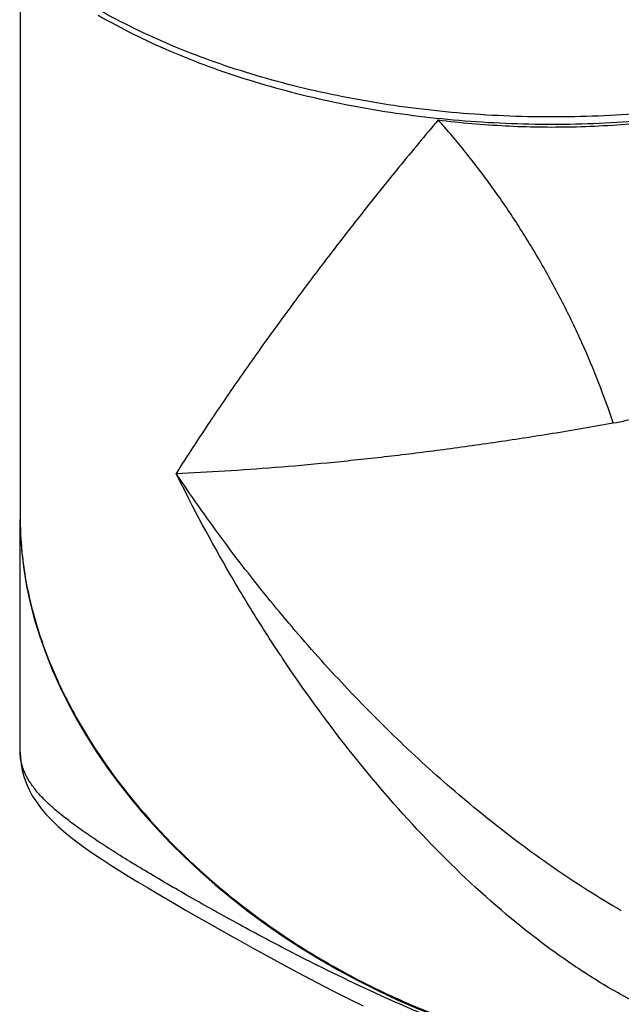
# Model space of a CAD drawing. Header units: millimetres. Extents: x 16 to 3344, y 34 to 2360.
# Tile 103 of 127: x 2943 to 3008, y 1702 to 1809. Entities that reach past the tile are written whole.
import ezdxf

# ---------------------------------------------------------------- set-up
doc = ezdxf.new("R2010")
doc.units = ezdxf.units.MM
doc.header["$LTSCALE"] = 185.02
for name, color, linetype in [('DEFAULT_VBL19', 7, 'CONTINUOUS'), ('MIDDLE_ASM_PBL23', 7, 'CONTINUOUS'), ('TOP_ASM_PBL22', 7, 'CONTINUOUS')]:
    doc.layers.add(name, color=color, linetype=linetype)

# ---------------------------------------------------------------- blocks, each defined once
blk = doc.blocks.new('TOP_ASM_PBL22', base_point=(2937.72, 1962.28))
at = {"layer": 'TOP_ASM_PBL22', "color": 7}
for points, knots in [([(3071.46, 1838.32), (3071.42, 1837.32), (3071.21, 1835.33), (3070.52, 1832.37), (3069.45, 1829.46), (3068.02, 1826.59), (3066.23, 1823.8), (3063.33, 1820.12), (3058.82, 1815.78), (3052.31, 1811.19), (3044.74, 1807.2), (3036.25, 1803.89), (3027.03, 1801.32), (3017.27, 1799.54), (3007.16, 1798.6), (2996.93, 1798.5), (2986.77, 1799.26), (2976.92, 1800.86), (2967.56, 1803.26), (2958.9, 1806.41), (2953.53, 1809.07), (2951.02, 1810.51)], [0, 0, 0, 0, 0.021309, 0.042914, 0.065021, 0.087812, 0.111438, 0.136019, 0.188321, 0.245116, 0.306333, 0.371578, 0.440215, 0.51143, 0.584286, 0.657774, 0.730857, 0.802517, 0.871798, 0.937852, 1, 1, 1, 1]), ([(2951.43, 1809.65), (2953.94, 1808.21), (2959.3, 1805.56), (2967.93, 1802.42), (2977.23, 1800.03), (2987.02, 1798.45), (2997.09, 1797.71), (3007.25, 1797.82), (3017.27, 1798.77), (3026.95, 1800.55), (3036.11, 1803.12), (3044.55, 1806.45), (3052.1, 1810.46), (3057.63, 1814.39), (3061.44, 1817.83), (3064.7, 1821.3), (3067.4, 1825.08), (3069.38, 1829.08), (3070.48, 1832.11), (3071.2, 1835.2), (3071.42, 1837.28), (3071.46, 1838.32)], [0, 0, 0, 0, 0.062048, 0.127778, 0.196575, 0.267643, 0.34007, 0.412874, 0.485055, 0.555644, 0.623751, 0.688622, 0.749692, 0.806655, 0.833611, 0.85958, 0.908786, 0.932289, 0.955218, 0.97773, 1, 1, 1, 1])]:
    blk.add_open_spline(points, degree=3, knots=knots, dxfattribs=at)
blk = doc.blocks.new('MIDDLE_ASM_PBL23', base_point=(3071.63, 1720.8))
at = {"layer": 'MIDDLE_ASM_PBL23', "color": 7}
for p, q in [((2942.92, 1814.79), (2942.92, 1754.89)), ((2942.92, 1729.41), (2942.92, 1754.74))]:
    blk.add_line(p, q, dxfattribs=at)
blk.add_lwpolyline([(2942.92, 1729.42), (2942.94, 1728.79), (2943.01, 1728.11), (2943.14, 1727.43), (2943.32, 1726.75), (2943.56, 1726.07), (2943.87, 1725.38), (2944.24, 1724.68), (2944.68, 1724), (2945.17, 1723.33), (2945.73, 1722.66), (2946.35, 1722), (2947.07, 1721.31), (2947.89, 1720.6), (2948.81, 1719.87), (2949.79, 1719.14), (2950.8, 1718.43), (2951.8, 1717.76), (2952.79, 1717.12), (2953.77, 1716.5), (2954.77, 1715.88), (2955.77, 1715.27), (2956.78, 1714.67), (2957.8, 1714.06), (2958.85, 1713.44), (2959.91, 1712.82), (2961, 1712.19), (2962.11, 1711.56), (2963.25, 1710.9), (2964.42, 1710.24), (2965.63, 1709.56), (2966.88, 1708.86), (2968.16, 1708.15), (2969.49, 1707.41), (2970.87, 1706.66), (2972.3, 1705.89), (2973.79, 1705.1), (2975.33, 1704.3), (2976.92, 1703.47), (2978.58, 1702.64), (2980.3, 1701.79)], dxfattribs=at)
blk.add_ellipse((3000.92, 1742.58), major_axis=(54.87, -26.29), ratio=0.715085, start_param=3.469476, end_param=5.946833, dxfattribs=at)
for points, knots in [([(2988.47, 1798.26), (2990.9, 1797.96), (2995.76, 1797.53), (3003.23, 1797.42), (3011.16, 1797.89), (3016.63, 1798.69), (3019.49, 1799.25)], [0, 0, 0, 0, 0.235329, 0.469418, 0.719019, 1, 1, 1, 1]), ([(2988.47, 1798.26), (2987.03, 1796.56), (2984.22, 1793.17), (2980.16, 1788.11), (2976.3, 1783.15), (2972.64, 1778.28), (2969.18, 1773.52), (2966.43, 1769.6), (2964.32, 1766.51), (2962.81, 1764.24), (2961.34, 1762), (2960.38, 1760.51), (2959.91, 1759.77)], [0, 0, 0, 0, 0.139674, 0.274944, 0.405957, 0.53283, 0.655646, 0.774439, 0.832345, 0.889258, 0.945151, 1, 1, 1, 1]), ([(3007.52, 1765.26), (3007.05, 1766.72), (3005.99, 1769.66), (3004.15, 1774.04), (3002.04, 1778.42), (2999.69, 1782.74), (2997.12, 1786.94), (2994.38, 1790.96), (2991.51, 1794.74), (2989.49, 1797.12), (2988.47, 1798.26)], [0, 0, 0, 0, 0.119843, 0.244018, 0.371236, 0.5, 0.628764, 0.755982, 0.880157, 1, 1, 1, 1]), ([(3007.52, 1765.26), (3008.49, 1765.44), (3010.43, 1765.85), (3014.35, 1767), (3017.24, 1768.2), (3019.11, 1769.15)], [0, 0, 0, 0, 0.239643, 0.485499, 1, 1, 1, 1]), ([(2959.91, 1759.77), (2961.67, 1759.85), (2965.28, 1760.04), (2970.77, 1760.42), (2976.45, 1760.93), (2982.31, 1761.54), (2988.35, 1762.28), (2994.58, 1763.14), (3000.99, 1764.13), (3005.33, 1764.87), (3007.52, 1765.26)], [0, 0, 0, 0, 0.110741, 0.225557, 0.344349, 0.467165, 0.594038, 0.725053, 0.860324, 1, 1, 1, 1]), ([(3008.42, 1712.15), (3005.98, 1713.55), (3001.21, 1716.59), (2994.37, 1721.66), (2987.83, 1727.19), (2981.6, 1733.11), (2975.68, 1739.36), (2970.08, 1745.9), (2964.8, 1752.7), (2961.5, 1757.39), (2959.91, 1759.77)], [0, 0, 0, 0, 0.12313, 0.24736, 0.372324, 0.49774, 0.623387, 0.749082, 0.874666, 1, 1, 1, 1]), ([(3026.29, 1697), (3024.53, 1697.16), (3020.99, 1697.78), (3015.81, 1699.42), (3010.73, 1701.68), (3005.79, 1704.45), (3001.02, 1707.66), (2994.83, 1712.47), (2987.56, 1719.28), (2979.57, 1728.37), (2973.5, 1736.57), (2968.99, 1743.45), (2964.69, 1750.54), (2961.75, 1756.04), (2959.91, 1759.77)], [0, 0, 0, 0, 0.05603, 0.11337, 0.171981, 0.23175, 0.292544, 0.35423, 0.479769, 0.607642, 0.737256, 0.80258, 0.868178, 1, 1, 1, 1]), ([(2942.92, 1754.89), (2942.92, 1752.86), (2943.27, 1748.72), (2944.76, 1742.57), (2947.19, 1736.47), (2951.65, 1728.39), (2957.69, 1720.93), (2964.92, 1714.3), (2971.02, 1709.71), (2977.63, 1705.64), (2986.99, 1701), (2996.95, 1697.67), (3007.17, 1695.86), (3017.11, 1695.14), (3024.55, 1695.82), (3029.27, 1696.91)], [0, 0, 0, 0, 0.052366, 0.106542, 0.162777, 0.221164, 0.343959, 0.408177, 0.473844, 0.540605, 0.608054, 0.743022, 0.809694, 0.875093, 1, 1, 1, 1]), ([(3017.76, 1693.03), (3013.35, 1693.25), (3006.7, 1694.31), (2998.02, 1696.71), (2991.48, 1698.97), (2985.04, 1701.6), (2978.73, 1704.49), (2972.64, 1707.52), (2966.87, 1710.59), (2961.51, 1713.58), (2957.38, 1715.98), (2954.37, 1717.8), (2952.38, 1719.06), (2950.57, 1720.26), (2948.96, 1721.39), (2947.54, 1722.47), (2946.31, 1723.5), (2945.27, 1724.51), (2944.42, 1725.5), (2943.75, 1726.48), (2943.27, 1727.45), (2942.98, 1728.43), (2942.92, 1729.09), (2942.92, 1729.41)], [0, 0, 0, 0, 0.154776, 0.234552, 0.315416, 0.397247, 0.478401, 0.558705, 0.635578, 0.707735, 0.773596, 0.803284, 0.830885, 0.856287, 0.879257, 0.899981, 0.918689, 0.935567, 0.950779, 0.96443, 0.976887, 0.98858, 1, 1, 1, 1])]:
    blk.add_open_spline(points, degree=3, knots=knots, dxfattribs=at)
blk = doc.blocks.new('DEFAULT_VBL19', base_point=(3033.77, 1856.71))
at = {"layer": 'MIDDLE_ASM_PBL23'}
blk.add_blockref('MIDDLE_ASM_PBL23', (3071.63, 1720.8), dxfattribs=at)
at = {"layer": 'TOP_ASM_PBL22'}
blk.add_blockref('TOP_ASM_PBL22', (2937.72, 1962.28), dxfattribs=at)

msp = doc.modelspace()

# ---------------------------------------------------------------- block references
at = {"layer": 'DEFAULT_VBL19'}
msp.add_blockref('DEFAULT_VBL19', (3033.769, 1856.707), dxfattribs=at)

doc.saveas('drawing.dxf')
